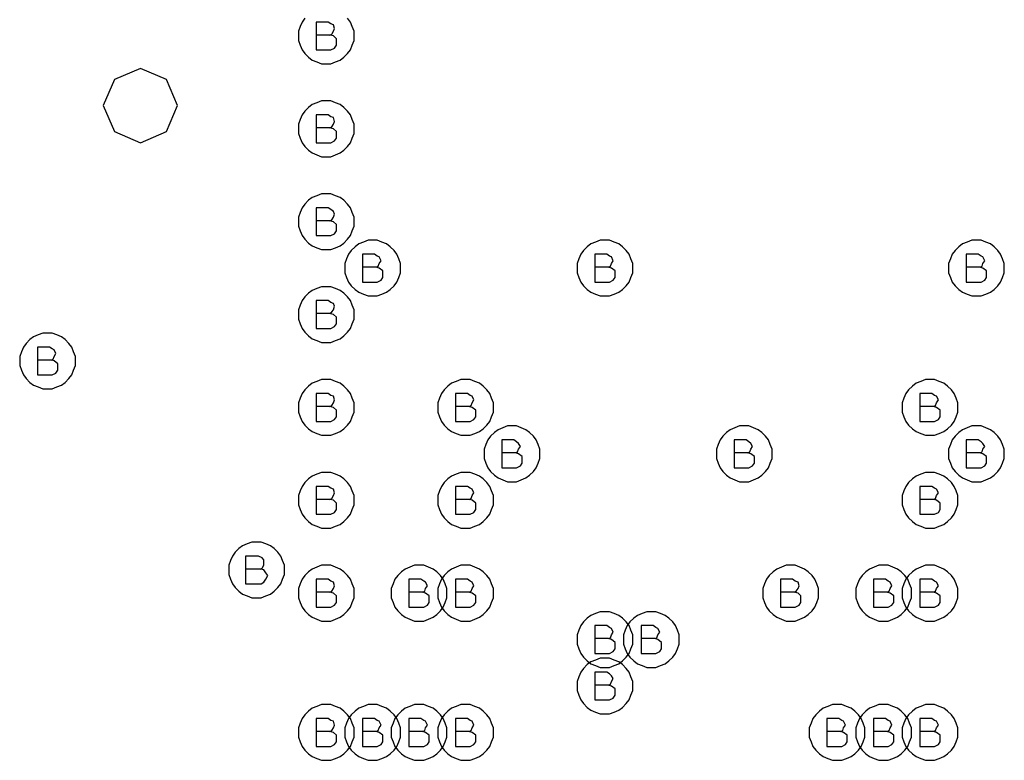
# Model space of a CAD drawing. Extents: x 28 to 61, y 25 to 46.
# Tile 11 of 49: x 34.3 to 35.3, y 32 to 32.8. Entities that reach past the tile are written whole.
import ezdxf

# ---------------------------------------------------------------- set-up
doc = ezdxf.new("R2010")
doc.units = 0
doc.layers.add('RVP8-TX_D_fab_art', color=2, linetype='CONTINUOUS')

msp = doc.modelspace()

# ---------------------------------------------------------------- linework, layer by layer
at = {"layer": 'RVP8-TX_D_fab_art'}
for points in [[(34.582, 32.829), (34.579, 32.825), (34.577, 32.82), (34.575, 32.815), (34.575, 32.81), (34.575, 32.805), (34.577, 32.8), (34.579, 32.795), (34.582, 32.791), (34.586, 32.787), (34.59, 32.784), (34.595, 32.782), (34.6, 32.78), (34.605, 32.78), (34.61, 32.78), (34.615, 32.782), (34.62, 32.784), (34.624, 32.787), (34.628, 32.791), (34.631, 32.795), (34.633, 32.8), (34.635, 32.805), (34.635, 32.81), (34.635, 32.81), (34.635, 32.815), (34.633, 32.82), (34.631, 32.825), (34.628, 32.829)], [(34.609, 32.811), (34.611, 32.812), (34.613, 32.815), (34.614, 32.818), (34.613, 32.822), (34.61, 32.823), (34.607, 32.825), (34.594, 32.825), (34.594, 32.795), (34.61, 32.795), (34.614, 32.797), (34.616, 32.8), (34.616, 32.804), (34.616, 32.807), (34.613, 32.81), (34.609, 32.811), (34.594, 32.811)], [(34.609, 32.711), (34.611, 32.712), (34.613, 32.715), (34.614, 32.718), (34.613, 32.722), (34.61, 32.723), (34.607, 32.725), (34.594, 32.725), (34.594, 32.695), (34.61, 32.695), (34.614, 32.697), (34.616, 32.7), (34.616, 32.704), (34.616, 32.707), (34.613, 32.71), (34.609, 32.711), (34.594, 32.711)], [(34.609, 32.611), (34.611, 32.612), (34.613, 32.615), (34.614, 32.618), (34.613, 32.621), (34.61, 32.623), (34.607, 32.625), (34.594, 32.625), (34.594, 32.595), (34.61, 32.595), (34.614, 32.597), (34.616, 32.6), (34.616, 32.604), (34.616, 32.607), (34.613, 32.61), (34.609, 32.611), (34.594, 32.611)], [(34.659, 32.561), (34.661, 32.562), (34.662, 32.565), (34.664, 32.568), (34.662, 32.572), (34.66, 32.573), (34.657, 32.575), (34.644, 32.575), (34.644, 32.545), (34.66, 32.545), (34.664, 32.547), (34.666, 32.55), (34.666, 32.554), (34.666, 32.557), (34.662, 32.56), (34.659, 32.561), (34.644, 32.561)], [(34.909, 32.561), (34.911, 32.562), (34.912, 32.565), (34.914, 32.568), (34.912, 32.572), (34.91, 32.573), (34.907, 32.575), (34.894, 32.575), (34.894, 32.545), (34.91, 32.545), (34.914, 32.547), (34.916, 32.55), (34.916, 32.554), (34.916, 32.557), (34.912, 32.56), (34.909, 32.561), (34.894, 32.561)], [(35.309, 32.561), (35.311, 32.562), (35.312, 32.565), (35.314, 32.568), (35.312, 32.572), (35.31, 32.573), (35.307, 32.575), (35.294, 32.575), (35.294, 32.545), (35.31, 32.545), (35.314, 32.547), (35.316, 32.55), (35.316, 32.554), (35.316, 32.557), (35.312, 32.56), (35.309, 32.561), (35.294, 32.561)], [(34.609, 32.511), (34.611, 32.513), (34.613, 32.515), (34.614, 32.519), (34.613, 32.522), (34.61, 32.523), (34.607, 32.525), (34.594, 32.525), (34.594, 32.495), (34.61, 32.495), (34.614, 32.497), (34.616, 32.5), (34.616, 32.504), (34.616, 32.507), (34.613, 32.51), (34.609, 32.511), (34.594, 32.511)], [(34.309, 32.461), (34.311, 32.462), (34.312, 32.465), (34.314, 32.468), (34.312, 32.472), (34.31, 32.473), (34.307, 32.475), (34.294, 32.475), (34.294, 32.445), (34.31, 32.445), (34.314, 32.447), (34.316, 32.45), (34.316, 32.454), (34.316, 32.457), (34.312, 32.46), (34.309, 32.461), (34.294, 32.461)], [(34.609, 32.411), (34.611, 32.412), (34.613, 32.415), (34.614, 32.418), (34.613, 32.422), (34.61, 32.423), (34.607, 32.425), (34.594, 32.425), (34.594, 32.395), (34.61, 32.395), (34.614, 32.397), (34.616, 32.4), (34.616, 32.404), (34.616, 32.407), (34.613, 32.41), (34.609, 32.411), (34.594, 32.411)], [(34.759, 32.411), (34.761, 32.412), (34.762, 32.415), (34.764, 32.418), (34.762, 32.422), (34.76, 32.423), (34.757, 32.425), (34.744, 32.425), (34.744, 32.395), (34.76, 32.395), (34.764, 32.397), (34.766, 32.4), (34.766, 32.404), (34.766, 32.407), (34.762, 32.41), (34.759, 32.411), (34.744, 32.411)], [(35.259, 32.411), (35.261, 32.412), (35.262, 32.415), (35.264, 32.418), (35.262, 32.422), (35.26, 32.423), (35.257, 32.425), (35.244, 32.425), (35.244, 32.395), (35.26, 32.395), (35.264, 32.397), (35.266, 32.4), (35.266, 32.404), (35.266, 32.407), (35.262, 32.41), (35.259, 32.411), (35.244, 32.411)], [(34.809, 32.361), (34.811, 32.362), (34.812, 32.365), (34.814, 32.368), (34.812, 32.371), (34.81, 32.373), (34.807, 32.375), (34.794, 32.375), (34.794, 32.345), (34.81, 32.345), (34.814, 32.347), (34.816, 32.35), (34.816, 32.354), (34.816, 32.357), (34.812, 32.36), (34.809, 32.361), (34.794, 32.361)], [(35.059, 32.361), (35.061, 32.362), (35.062, 32.365), (35.064, 32.368), (35.062, 32.371), (35.06, 32.373), (35.057, 32.375), (35.044, 32.375), (35.044, 32.345), (35.06, 32.345), (35.064, 32.347), (35.066, 32.35), (35.066, 32.354), (35.066, 32.357), (35.062, 32.36), (35.059, 32.361), (35.044, 32.361)], [(35.309, 32.361), (35.311, 32.362), (35.312, 32.365), (35.314, 32.368), (35.312, 32.371), (35.31, 32.373), (35.307, 32.375), (35.294, 32.375), (35.294, 32.345), (35.31, 32.345), (35.314, 32.347), (35.316, 32.35), (35.316, 32.354), (35.316, 32.357), (35.312, 32.36), (35.309, 32.361), (35.294, 32.361)], [(34.609, 32.311), (34.611, 32.312), (34.613, 32.315), (34.614, 32.318), (34.613, 32.322), (34.61, 32.323), (34.607, 32.325), (34.594, 32.325), (34.594, 32.295), (34.61, 32.295), (34.614, 32.297), (34.616, 32.3), (34.616, 32.304), (34.616, 32.307), (34.613, 32.31), (34.609, 32.311), (34.594, 32.311)], [(34.759, 32.311), (34.761, 32.312), (34.762, 32.315), (34.764, 32.318), (34.762, 32.322), (34.76, 32.323), (34.757, 32.325), (34.744, 32.325), (34.744, 32.295), (34.76, 32.295), (34.764, 32.297), (34.766, 32.3), (34.766, 32.304), (34.766, 32.307), (34.762, 32.31), (34.759, 32.311), (34.744, 32.311)], [(35.259, 32.311), (35.261, 32.312), (35.262, 32.315), (35.264, 32.318), (35.262, 32.322), (35.26, 32.323), (35.257, 32.325), (35.244, 32.325), (35.244, 32.295), (35.26, 32.295), (35.264, 32.297), (35.266, 32.3), (35.266, 32.304), (35.266, 32.307), (35.262, 32.31), (35.259, 32.311), (35.244, 32.311)], [(34.534, 32.236), (34.536, 32.237), (34.538, 32.24), (34.538, 32.243), (34.538, 32.246), (34.536, 32.248), (34.532, 32.25), (34.518, 32.25), (34.518, 32.22), (34.535, 32.22), (34.538, 32.222), (34.54, 32.225), (34.542, 32.229), (34.54, 32.232), (34.538, 32.235), (34.534, 32.236), (34.518, 32.236)], [(34.609, 32.211), (34.611, 32.212), (34.613, 32.215), (34.614, 32.218), (34.613, 32.222), (34.61, 32.223), (34.607, 32.225), (34.594, 32.225), (34.594, 32.195), (34.61, 32.195), (34.614, 32.197), (34.616, 32.2), (34.616, 32.204), (34.616, 32.207), (34.613, 32.21), (34.609, 32.211), (34.594, 32.211)], [(34.709, 32.211), (34.711, 32.212), (34.712, 32.215), (34.714, 32.218), (34.712, 32.222), (34.71, 32.223), (34.707, 32.225), (34.694, 32.225), (34.694, 32.195), (34.71, 32.195), (34.714, 32.197), (34.716, 32.2), (34.716, 32.204), (34.716, 32.207), (34.712, 32.21), (34.709, 32.211), (34.694, 32.211)], [(34.759, 32.211), (34.761, 32.212), (34.762, 32.215), (34.764, 32.218), (34.762, 32.222), (34.76, 32.223), (34.757, 32.225), (34.744, 32.225), (34.744, 32.195), (34.76, 32.195), (34.764, 32.197), (34.766, 32.2), (34.766, 32.204), (34.766, 32.207), (34.762, 32.21), (34.759, 32.211), (34.744, 32.211)], [(35.109, 32.211), (35.111, 32.212), (35.113, 32.215), (35.114, 32.218), (35.113, 32.222), (35.11, 32.223), (35.107, 32.225), (35.094, 32.225), (35.094, 32.195), (35.11, 32.195), (35.114, 32.197), (35.116, 32.2), (35.116, 32.204), (35.116, 32.207), (35.113, 32.21), (35.109, 32.211), (35.094, 32.211)], [(35.209, 32.211), (35.211, 32.212), (35.212, 32.215), (35.214, 32.218), (35.212, 32.222), (35.21, 32.223), (35.207, 32.225), (35.194, 32.225), (35.194, 32.195), (35.21, 32.195), (35.214, 32.197), (35.216, 32.2), (35.216, 32.204), (35.216, 32.207), (35.212, 32.21), (35.209, 32.211), (35.194, 32.211)], [(35.259, 32.211), (35.261, 32.212), (35.262, 32.215), (35.264, 32.218), (35.262, 32.222), (35.26, 32.223), (35.257, 32.225), (35.244, 32.225), (35.244, 32.195), (35.26, 32.195), (35.264, 32.197), (35.266, 32.2), (35.266, 32.204), (35.266, 32.207), (35.262, 32.21), (35.259, 32.211), (35.244, 32.211)], [(34.909, 32.161), (34.911, 32.162), (34.912, 32.165), (34.914, 32.168), (34.912, 32.172), (34.91, 32.173), (34.907, 32.175), (34.894, 32.175), (34.894, 32.145), (34.91, 32.145), (34.914, 32.147), (34.916, 32.15), (34.916, 32.154), (34.916, 32.157), (34.912, 32.16), (34.909, 32.161), (34.894, 32.161)], [(34.959, 32.161), (34.961, 32.162), (34.962, 32.165), (34.964, 32.168), (34.962, 32.172), (34.96, 32.173), (34.957, 32.175), (34.944, 32.175), (34.944, 32.145), (34.96, 32.145), (34.964, 32.147), (34.966, 32.15), (34.966, 32.154), (34.966, 32.157), (34.962, 32.16), (34.959, 32.161), (34.944, 32.161)], [(34.909, 32.111), (34.911, 32.112), (34.912, 32.115), (34.914, 32.118), (34.912, 32.121), (34.91, 32.123), (34.907, 32.125), (34.894, 32.125), (34.894, 32.095), (34.91, 32.095), (34.914, 32.097), (34.916, 32.1), (34.916, 32.104), (34.916, 32.107), (34.912, 32.11), (34.909, 32.111), (34.894, 32.111)], [(34.609, 32.061), (34.611, 32.062), (34.613, 32.065), (34.614, 32.068), (34.613, 32.072), (34.61, 32.073), (34.607, 32.075), (34.594, 32.075), (34.594, 32.045), (34.61, 32.045), (34.614, 32.047), (34.616, 32.05), (34.616, 32.054), (34.616, 32.057), (34.613, 32.06), (34.609, 32.061), (34.594, 32.061)], [(34.659, 32.061), (34.661, 32.062), (34.662, 32.065), (34.664, 32.068), (34.662, 32.072), (34.66, 32.073), (34.657, 32.075), (34.644, 32.075), (34.644, 32.045), (34.66, 32.045), (34.664, 32.047), (34.666, 32.05), (34.666, 32.054), (34.666, 32.057), (34.662, 32.06), (34.659, 32.061), (34.644, 32.061)], [(34.709, 32.061), (34.711, 32.062), (34.712, 32.065), (34.714, 32.068), (34.712, 32.072), (34.71, 32.073), (34.707, 32.075), (34.694, 32.075), (34.694, 32.045), (34.71, 32.045), (34.714, 32.047), (34.716, 32.05), (34.716, 32.054), (34.716, 32.057), (34.712, 32.06), (34.709, 32.061), (34.694, 32.061)], [(34.759, 32.061), (34.761, 32.062), (34.762, 32.065), (34.764, 32.068), (34.762, 32.072), (34.76, 32.073), (34.757, 32.075), (34.744, 32.075), (34.744, 32.045), (34.76, 32.045), (34.764, 32.047), (34.766, 32.05), (34.766, 32.054), (34.766, 32.057), (34.762, 32.06), (34.759, 32.061), (34.744, 32.061)], [(35.159, 32.061), (35.161, 32.062), (35.162, 32.065), (35.164, 32.068), (35.162, 32.072), (35.16, 32.073), (35.157, 32.075), (35.144, 32.075), (35.144, 32.045), (35.16, 32.045), (35.164, 32.047), (35.166, 32.05), (35.166, 32.054), (35.166, 32.057), (35.162, 32.06), (35.159, 32.061), (35.144, 32.061)], [(35.209, 32.061), (35.211, 32.062), (35.212, 32.065), (35.214, 32.068), (35.212, 32.072), (35.21, 32.073), (35.207, 32.075), (35.194, 32.075), (35.194, 32.045), (35.21, 32.045), (35.214, 32.047), (35.216, 32.05), (35.216, 32.054), (35.216, 32.057), (35.212, 32.06), (35.209, 32.061), (35.194, 32.061)], [(35.259, 32.061), (35.261, 32.062), (35.262, 32.065), (35.264, 32.068), (35.262, 32.072), (35.26, 32.073), (35.257, 32.075), (35.244, 32.075), (35.244, 32.045), (35.26, 32.045), (35.264, 32.047), (35.266, 32.05), (35.266, 32.054), (35.266, 32.057), (35.262, 32.06), (35.259, 32.061), (35.244, 32.061)]]:
    msp.add_lwpolyline(points, dxfattribs=at)
for points in [[(34.445, 32.735), (34.433, 32.763), (34.405, 32.775), (34.377, 32.763), (34.365, 32.735), (34.377, 32.707), (34.405, 32.695), (34.433, 32.707), (34.445, 32.735)], [(34.635, 32.71), (34.635, 32.715), (34.633, 32.72), (34.631, 32.725), (34.628, 32.729), (34.624, 32.733), (34.62, 32.736), (34.615, 32.738), (34.61, 32.74), (34.605, 32.74), (34.6, 32.74), (34.595, 32.738), (34.59, 32.736), (34.586, 32.733), (34.582, 32.729), (34.579, 32.725), (34.577, 32.72), (34.575, 32.715), (34.575, 32.71), (34.575, 32.705), (34.577, 32.7), (34.579, 32.695), (34.582, 32.691), (34.586, 32.687), (34.59, 32.684), (34.595, 32.682), (34.6, 32.68), (34.605, 32.68), (34.61, 32.68), (34.615, 32.682), (34.62, 32.684), (34.624, 32.687), (34.628, 32.691), (34.631, 32.695), (34.633, 32.7), (34.635, 32.705), (34.635, 32.71)], [(34.635, 32.61), (34.635, 32.615), (34.633, 32.62), (34.631, 32.625), (34.628, 32.629), (34.624, 32.633), (34.62, 32.636), (34.615, 32.638), (34.61, 32.64), (34.605, 32.64), (34.6, 32.64), (34.595, 32.638), (34.59, 32.636), (34.586, 32.633), (34.582, 32.629), (34.579, 32.625), (34.577, 32.62), (34.575, 32.615), (34.575, 32.61), (34.575, 32.605), (34.577, 32.6), (34.579, 32.595), (34.582, 32.591), (34.586, 32.587), (34.59, 32.584), (34.595, 32.582), (34.6, 32.58), (34.605, 32.58), (34.61, 32.58), (34.615, 32.582), (34.62, 32.584), (34.624, 32.587), (34.628, 32.591), (34.631, 32.595), (34.633, 32.6), (34.635, 32.605), (34.635, 32.61)], [(34.685, 32.56), (34.685, 32.565), (34.683, 32.57), (34.681, 32.575), (34.678, 32.579), (34.674, 32.583), (34.67, 32.586), (34.665, 32.588), (34.66, 32.59), (34.655, 32.59), (34.65, 32.59), (34.645, 32.588), (34.64, 32.586), (34.636, 32.583), (34.632, 32.579), (34.629, 32.575), (34.627, 32.57), (34.625, 32.565), (34.625, 32.56), (34.625, 32.555), (34.627, 32.55), (34.629, 32.545), (34.632, 32.541), (34.636, 32.537), (34.64, 32.534), (34.645, 32.532), (34.65, 32.53), (34.655, 32.53), (34.66, 32.53), (34.665, 32.532), (34.67, 32.534), (34.674, 32.537), (34.678, 32.541), (34.681, 32.545), (34.683, 32.55), (34.685, 32.555), (34.685, 32.56)], [(34.935, 32.56), (34.935, 32.565), (34.933, 32.57), (34.931, 32.575), (34.928, 32.579), (34.924, 32.583), (34.92, 32.586), (34.915, 32.588), (34.91, 32.59), (34.905, 32.59), (34.9, 32.59), (34.895, 32.588), (34.89, 32.586), (34.886, 32.583), (34.882, 32.579), (34.879, 32.575), (34.877, 32.57), (34.875, 32.565), (34.875, 32.56), (34.875, 32.555), (34.877, 32.55), (34.879, 32.545), (34.882, 32.541), (34.886, 32.537), (34.89, 32.534), (34.895, 32.532), (34.9, 32.53), (34.905, 32.53), (34.91, 32.53), (34.915, 32.532), (34.92, 32.534), (34.924, 32.537), (34.928, 32.541), (34.931, 32.545), (34.933, 32.55), (34.935, 32.555), (34.935, 32.56)], [(35.335, 32.56), (35.335, 32.565), (35.333, 32.57), (35.331, 32.575), (35.328, 32.579), (35.324, 32.583), (35.32, 32.586), (35.315, 32.588), (35.31, 32.59), (35.305, 32.59), (35.3, 32.59), (35.295, 32.588), (35.29, 32.586), (35.286, 32.583), (35.282, 32.579), (35.279, 32.575), (35.277, 32.57), (35.275, 32.565), (35.275, 32.56), (35.275, 32.555), (35.277, 32.55), (35.279, 32.545), (35.282, 32.541), (35.286, 32.537), (35.29, 32.534), (35.295, 32.532), (35.3, 32.53), (35.305, 32.53), (35.31, 32.53), (35.315, 32.532), (35.32, 32.534), (35.324, 32.537), (35.328, 32.541), (35.331, 32.545), (35.333, 32.55), (35.335, 32.555), (35.335, 32.56)], [(34.635, 32.51), (34.635, 32.515), (34.633, 32.52), (34.631, 32.525), (34.628, 32.529), (34.624, 32.533), (34.62, 32.536), (34.615, 32.538), (34.61, 32.54), (34.605, 32.54), (34.6, 32.54), (34.595, 32.538), (34.59, 32.536), (34.586, 32.533), (34.582, 32.529), (34.579, 32.525), (34.577, 32.52), (34.575, 32.515), (34.575, 32.51), (34.575, 32.505), (34.577, 32.5), (34.579, 32.495), (34.582, 32.491), (34.586, 32.487), (34.59, 32.484), (34.595, 32.482), (34.6, 32.48), (34.605, 32.48), (34.61, 32.48), (34.615, 32.482), (34.62, 32.484), (34.624, 32.487), (34.628, 32.491), (34.631, 32.495), (34.633, 32.5), (34.635, 32.505), (34.635, 32.51)], [(34.335, 32.46), (34.335, 32.465), (34.333, 32.47), (34.331, 32.475), (34.328, 32.479), (34.324, 32.483), (34.32, 32.486), (34.315, 32.488), (34.31, 32.49), (34.305, 32.49), (34.3, 32.49), (34.295, 32.488), (34.29, 32.486), (34.286, 32.483), (34.282, 32.479), (34.279, 32.475), (34.277, 32.47), (34.275, 32.465), (34.275, 32.46), (34.275, 32.455), (34.277, 32.45), (34.279, 32.445), (34.282, 32.441), (34.286, 32.437), (34.29, 32.434), (34.295, 32.432), (34.3, 32.43), (34.305, 32.43), (34.31, 32.43), (34.315, 32.432), (34.32, 32.434), (34.324, 32.437), (34.328, 32.441), (34.331, 32.445), (34.333, 32.45), (34.335, 32.455), (34.335, 32.46)], [(34.635, 32.41), (34.635, 32.415), (34.633, 32.42), (34.631, 32.425), (34.628, 32.429), (34.624, 32.433), (34.62, 32.436), (34.615, 32.438), (34.61, 32.44), (34.605, 32.44), (34.6, 32.44), (34.595, 32.438), (34.59, 32.436), (34.586, 32.433), (34.582, 32.429), (34.579, 32.425), (34.577, 32.42), (34.575, 32.415), (34.575, 32.41), (34.575, 32.405), (34.577, 32.4), (34.579, 32.395), (34.582, 32.391), (34.586, 32.387), (34.59, 32.384), (34.595, 32.382), (34.6, 32.38), (34.605, 32.38), (34.61, 32.38), (34.615, 32.382), (34.62, 32.384), (34.624, 32.387), (34.628, 32.391), (34.631, 32.395), (34.633, 32.4), (34.635, 32.405), (34.635, 32.41)], [(34.785, 32.41), (34.785, 32.415), (34.783, 32.42), (34.781, 32.425), (34.778, 32.429), (34.774, 32.433), (34.77, 32.436), (34.765, 32.438), (34.76, 32.44), (34.755, 32.44), (34.75, 32.44), (34.745, 32.438), (34.74, 32.436), (34.736, 32.433), (34.732, 32.429), (34.729, 32.425), (34.727, 32.42), (34.725, 32.415), (34.725, 32.41), (34.725, 32.405), (34.727, 32.4), (34.729, 32.395), (34.732, 32.391), (34.736, 32.387), (34.74, 32.384), (34.745, 32.382), (34.75, 32.38), (34.755, 32.38), (34.76, 32.38), (34.765, 32.382), (34.77, 32.384), (34.774, 32.387), (34.778, 32.391), (34.781, 32.395), (34.783, 32.4), (34.785, 32.405), (34.785, 32.41)], [(35.285, 32.41), (35.285, 32.415), (35.283, 32.42), (35.281, 32.425), (35.278, 32.429), (35.274, 32.433), (35.27, 32.436), (35.265, 32.438), (35.26, 32.44), (35.255, 32.44), (35.25, 32.44), (35.245, 32.438), (35.24, 32.436), (35.236, 32.433), (35.232, 32.429), (35.229, 32.425), (35.227, 32.42), (35.225, 32.415), (35.225, 32.41), (35.225, 32.405), (35.227, 32.4), (35.229, 32.395), (35.232, 32.391), (35.236, 32.387), (35.24, 32.384), (35.245, 32.382), (35.25, 32.38), (35.255, 32.38), (35.26, 32.38), (35.265, 32.382), (35.27, 32.384), (35.274, 32.387), (35.278, 32.391), (35.281, 32.395), (35.283, 32.4), (35.285, 32.405), (35.285, 32.41)], [(34.835, 32.36), (34.835, 32.365), (34.833, 32.37), (34.831, 32.375), (34.828, 32.379), (34.824, 32.383), (34.82, 32.386), (34.815, 32.388), (34.81, 32.39), (34.805, 32.39), (34.8, 32.39), (34.795, 32.388), (34.79, 32.386), (34.786, 32.383), (34.782, 32.379), (34.779, 32.375), (34.777, 32.37), (34.775, 32.365), (34.775, 32.36), (34.775, 32.355), (34.777, 32.35), (34.779, 32.345), (34.782, 32.341), (34.786, 32.337), (34.79, 32.334), (34.795, 32.332), (34.8, 32.33), (34.805, 32.33), (34.81, 32.33), (34.815, 32.332), (34.82, 32.334), (34.824, 32.337), (34.828, 32.341), (34.831, 32.345), (34.833, 32.35), (34.835, 32.355), (34.835, 32.36)], [(35.085, 32.36), (35.085, 32.365), (35.083, 32.37), (35.081, 32.375), (35.078, 32.379), (35.074, 32.383), (35.07, 32.386), (35.065, 32.388), (35.06, 32.39), (35.055, 32.39), (35.05, 32.39), (35.045, 32.388), (35.04, 32.386), (35.036, 32.383), (35.032, 32.379), (35.029, 32.375), (35.027, 32.37), (35.025, 32.365), (35.025, 32.36), (35.025, 32.355), (35.027, 32.35), (35.029, 32.345), (35.032, 32.341), (35.036, 32.337), (35.04, 32.334), (35.045, 32.332), (35.05, 32.33), (35.055, 32.33), (35.06, 32.33), (35.065, 32.332), (35.07, 32.334), (35.074, 32.337), (35.078, 32.341), (35.081, 32.345), (35.083, 32.35), (35.085, 32.355), (35.085, 32.36)], [(35.335, 32.36), (35.335, 32.365), (35.333, 32.37), (35.331, 32.375), (35.328, 32.379), (35.324, 32.383), (35.32, 32.386), (35.315, 32.388), (35.31, 32.39), (35.305, 32.39), (35.3, 32.39), (35.295, 32.388), (35.29, 32.386), (35.286, 32.383), (35.282, 32.379), (35.279, 32.375), (35.277, 32.37), (35.275, 32.365), (35.275, 32.36), (35.275, 32.355), (35.277, 32.35), (35.279, 32.345), (35.282, 32.341), (35.286, 32.337), (35.29, 32.334), (35.295, 32.332), (35.3, 32.33), (35.305, 32.33), (35.31, 32.33), (35.315, 32.332), (35.32, 32.334), (35.324, 32.337), (35.328, 32.341), (35.331, 32.345), (35.333, 32.35), (35.335, 32.355), (35.335, 32.36)], [(34.635, 32.31), (34.635, 32.315), (34.633, 32.32), (34.631, 32.325), (34.628, 32.329), (34.624, 32.333), (34.62, 32.336), (34.615, 32.338), (34.61, 32.34), (34.605, 32.34), (34.6, 32.34), (34.595, 32.338), (34.59, 32.336), (34.586, 32.333), (34.582, 32.329), (34.579, 32.325), (34.577, 32.32), (34.575, 32.315), (34.575, 32.31), (34.575, 32.305), (34.577, 32.3), (34.579, 32.295), (34.582, 32.291), (34.586, 32.287), (34.59, 32.284), (34.595, 32.282), (34.6, 32.28), (34.605, 32.28), (34.61, 32.28), (34.615, 32.282), (34.62, 32.284), (34.624, 32.287), (34.628, 32.291), (34.631, 32.295), (34.633, 32.3), (34.635, 32.305), (34.635, 32.31)], [(34.785, 32.31), (34.785, 32.315), (34.783, 32.32), (34.781, 32.325), (34.778, 32.329), (34.774, 32.333), (34.77, 32.336), (34.765, 32.338), (34.76, 32.34), (34.755, 32.34), (34.75, 32.34), (34.745, 32.338), (34.74, 32.336), (34.736, 32.333), (34.732, 32.329), (34.729, 32.325), (34.727, 32.32), (34.725, 32.315), (34.725, 32.31), (34.725, 32.305), (34.727, 32.3), (34.729, 32.295), (34.732, 32.291), (34.736, 32.287), (34.74, 32.284), (34.745, 32.282), (34.75, 32.28), (34.755, 32.28), (34.76, 32.28), (34.765, 32.282), (34.77, 32.284), (34.774, 32.287), (34.778, 32.291), (34.781, 32.295), (34.783, 32.3), (34.785, 32.305), (34.785, 32.31)], [(35.285, 32.31), (35.285, 32.315), (35.283, 32.32), (35.281, 32.325), (35.278, 32.329), (35.274, 32.333), (35.27, 32.336), (35.265, 32.338), (35.26, 32.34), (35.255, 32.34), (35.25, 32.34), (35.245, 32.338), (35.24, 32.336), (35.236, 32.333), (35.232, 32.329), (35.229, 32.325), (35.227, 32.32), (35.225, 32.315), (35.225, 32.31), (35.225, 32.305), (35.227, 32.3), (35.229, 32.295), (35.232, 32.291), (35.236, 32.287), (35.24, 32.284), (35.245, 32.282), (35.25, 32.28), (35.255, 32.28), (35.26, 32.28), (35.265, 32.282), (35.27, 32.284), (35.274, 32.287), (35.278, 32.291), (35.281, 32.295), (35.283, 32.3), (35.285, 32.305), (35.285, 32.31)], [(34.56, 32.235), (34.56, 32.24), (34.558, 32.245), (34.556, 32.25), (34.553, 32.254), (34.549, 32.258), (34.545, 32.261), (34.54, 32.263), (34.535, 32.265), (34.53, 32.265), (34.525, 32.265), (34.52, 32.263), (34.515, 32.261), (34.511, 32.258), (34.507, 32.254), (34.504, 32.25), (34.502, 32.245), (34.5, 32.24), (34.5, 32.235), (34.5, 32.23), (34.502, 32.225), (34.504, 32.22), (34.507, 32.216), (34.511, 32.212), (34.515, 32.209), (34.52, 32.207), (34.525, 32.205), (34.53, 32.205), (34.535, 32.205), (34.54, 32.207), (34.545, 32.209), (34.549, 32.212), (34.553, 32.216), (34.556, 32.22), (34.558, 32.225), (34.56, 32.23), (34.56, 32.235)], [(34.635, 32.21), (34.635, 32.215), (34.633, 32.22), (34.631, 32.225), (34.628, 32.229), (34.624, 32.233), (34.62, 32.236), (34.615, 32.238), (34.61, 32.24), (34.605, 32.24), (34.6, 32.24), (34.595, 32.238), (34.59, 32.236), (34.586, 32.233), (34.582, 32.229), (34.579, 32.225), (34.577, 32.22), (34.575, 32.215), (34.575, 32.21), (34.575, 32.205), (34.577, 32.2), (34.579, 32.195), (34.582, 32.191), (34.586, 32.187), (34.59, 32.184), (34.595, 32.182), (34.6, 32.18), (34.605, 32.18), (34.61, 32.18), (34.615, 32.182), (34.62, 32.184), (34.624, 32.187), (34.628, 32.191), (34.631, 32.195), (34.633, 32.2), (34.635, 32.205), (34.635, 32.21)], [(34.735, 32.21), (34.735, 32.215), (34.733, 32.22), (34.731, 32.225), (34.728, 32.229), (34.724, 32.233), (34.72, 32.236), (34.715, 32.238), (34.71, 32.24), (34.705, 32.24), (34.7, 32.24), (34.695, 32.238), (34.69, 32.236), (34.686, 32.233), (34.682, 32.229), (34.679, 32.225), (34.677, 32.22), (34.675, 32.215), (34.675, 32.21), (34.675, 32.205), (34.677, 32.2), (34.679, 32.195), (34.682, 32.191), (34.686, 32.187), (34.69, 32.184), (34.695, 32.182), (34.7, 32.18), (34.705, 32.18), (34.71, 32.18), (34.715, 32.182), (34.72, 32.184), (34.724, 32.187), (34.728, 32.191), (34.731, 32.195), (34.733, 32.2), (34.735, 32.205), (34.735, 32.21)], [(34.785, 32.21), (34.785, 32.215), (34.783, 32.22), (34.781, 32.225), (34.778, 32.229), (34.774, 32.233), (34.77, 32.236), (34.765, 32.238), (34.76, 32.24), (34.755, 32.24), (34.75, 32.24), (34.745, 32.238), (34.74, 32.236), (34.736, 32.233), (34.732, 32.229), (34.729, 32.225), (34.727, 32.22), (34.725, 32.215), (34.725, 32.21), (34.725, 32.205), (34.727, 32.2), (34.729, 32.195), (34.732, 32.191), (34.736, 32.187), (34.74, 32.184), (34.745, 32.182), (34.75, 32.18), (34.755, 32.18), (34.76, 32.18), (34.765, 32.182), (34.77, 32.184), (34.774, 32.187), (34.778, 32.191), (34.781, 32.195), (34.783, 32.2), (34.785, 32.205), (34.785, 32.21)], [(35.135, 32.21), (35.135, 32.215), (35.133, 32.22), (35.131, 32.225), (35.128, 32.229), (35.124, 32.233), (35.12, 32.236), (35.115, 32.238), (35.11, 32.24), (35.105, 32.24), (35.1, 32.24), (35.095, 32.238), (35.09, 32.236), (35.086, 32.233), (35.082, 32.229), (35.079, 32.225), (35.077, 32.22), (35.075, 32.215), (35.075, 32.21), (35.075, 32.205), (35.077, 32.2), (35.079, 32.195), (35.082, 32.191), (35.086, 32.187), (35.09, 32.184), (35.095, 32.182), (35.1, 32.18), (35.105, 32.18), (35.11, 32.18), (35.115, 32.182), (35.12, 32.184), (35.124, 32.187), (35.128, 32.191), (35.131, 32.195), (35.133, 32.2), (35.135, 32.205), (35.135, 32.21)], [(35.235, 32.21), (35.235, 32.215), (35.233, 32.22), (35.231, 32.225), (35.228, 32.229), (35.224, 32.233), (35.22, 32.236), (35.215, 32.238), (35.21, 32.24), (35.205, 32.24), (35.2, 32.24), (35.195, 32.238), (35.19, 32.236), (35.186, 32.233), (35.182, 32.229), (35.179, 32.225), (35.177, 32.22), (35.175, 32.215), (35.175, 32.21), (35.175, 32.205), (35.177, 32.2), (35.179, 32.195), (35.182, 32.191), (35.186, 32.187), (35.19, 32.184), (35.195, 32.182), (35.2, 32.18), (35.205, 32.18), (35.21, 32.18), (35.215, 32.182), (35.22, 32.184), (35.224, 32.187), (35.228, 32.191), (35.231, 32.195), (35.233, 32.2), (35.235, 32.205), (35.235, 32.21)], [(35.285, 32.21), (35.285, 32.215), (35.283, 32.22), (35.281, 32.225), (35.278, 32.229), (35.274, 32.233), (35.27, 32.236), (35.265, 32.238), (35.26, 32.24), (35.255, 32.24), (35.25, 32.24), (35.245, 32.238), (35.24, 32.236), (35.236, 32.233), (35.232, 32.229), (35.229, 32.225), (35.227, 32.22), (35.225, 32.215), (35.225, 32.21), (35.225, 32.205), (35.227, 32.2), (35.229, 32.195), (35.232, 32.191), (35.236, 32.187), (35.24, 32.184), (35.245, 32.182), (35.25, 32.18), (35.255, 32.18), (35.26, 32.18), (35.265, 32.182), (35.27, 32.184), (35.274, 32.187), (35.278, 32.191), (35.281, 32.195), (35.283, 32.2), (35.285, 32.205), (35.285, 32.21)], [(34.935, 32.16), (34.935, 32.165), (34.933, 32.17), (34.931, 32.175), (34.928, 32.179), (34.924, 32.183), (34.92, 32.186), (34.915, 32.188), (34.91, 32.19), (34.905, 32.19), (34.9, 32.19), (34.895, 32.188), (34.89, 32.186), (34.886, 32.183), (34.882, 32.179), (34.879, 32.175), (34.877, 32.17), (34.875, 32.165), (34.875, 32.16), (34.875, 32.155), (34.877, 32.15), (34.879, 32.145), (34.882, 32.141), (34.886, 32.137), (34.89, 32.134), (34.895, 32.132), (34.9, 32.13), (34.905, 32.13), (34.91, 32.13), (34.915, 32.132), (34.92, 32.134), (34.924, 32.137), (34.928, 32.141), (34.931, 32.145), (34.933, 32.15), (34.935, 32.155), (34.935, 32.16)], [(34.985, 32.16), (34.985, 32.165), (34.983, 32.17), (34.981, 32.175), (34.978, 32.179), (34.974, 32.183), (34.97, 32.186), (34.965, 32.188), (34.96, 32.19), (34.955, 32.19), (34.95, 32.19), (34.945, 32.188), (34.94, 32.186), (34.936, 32.183), (34.932, 32.179), (34.929, 32.175), (34.927, 32.17), (34.925, 32.165), (34.925, 32.16), (34.925, 32.155), (34.927, 32.15), (34.929, 32.145), (34.932, 32.141), (34.936, 32.137), (34.94, 32.134), (34.945, 32.132), (34.95, 32.13), (34.955, 32.13), (34.96, 32.13), (34.965, 32.132), (34.97, 32.134), (34.974, 32.137), (34.978, 32.141), (34.981, 32.145), (34.983, 32.15), (34.985, 32.155), (34.985, 32.16)], [(34.935, 32.11), (34.935, 32.115), (34.933, 32.12), (34.931, 32.125), (34.928, 32.129), (34.924, 32.133), (34.92, 32.136), (34.915, 32.138), (34.91, 32.14), (34.905, 32.14), (34.9, 32.14), (34.895, 32.138), (34.89, 32.136), (34.886, 32.133), (34.882, 32.129), (34.879, 32.125), (34.877, 32.12), (34.875, 32.115), (34.875, 32.11), (34.875, 32.105), (34.877, 32.1), (34.879, 32.095), (34.882, 32.091), (34.886, 32.087), (34.89, 32.084), (34.895, 32.082), (34.9, 32.08), (34.905, 32.08), (34.91, 32.08), (34.915, 32.082), (34.92, 32.084), (34.924, 32.087), (34.928, 32.091), (34.931, 32.095), (34.933, 32.1), (34.935, 32.105), (34.935, 32.11)], [(34.635, 32.06), (34.635, 32.065), (34.633, 32.07), (34.631, 32.075), (34.628, 32.079), (34.624, 32.083), (34.62, 32.086), (34.615, 32.088), (34.61, 32.09), (34.605, 32.09), (34.6, 32.09), (34.595, 32.088), (34.59, 32.086), (34.586, 32.083), (34.582, 32.079), (34.579, 32.075), (34.577, 32.07), (34.575, 32.065), (34.575, 32.06), (34.575, 32.055), (34.577, 32.05), (34.579, 32.045), (34.582, 32.041), (34.586, 32.037), (34.59, 32.034), (34.595, 32.032), (34.6, 32.03), (34.605, 32.03), (34.61, 32.03), (34.615, 32.032), (34.62, 32.034), (34.624, 32.037), (34.628, 32.041), (34.631, 32.045), (34.633, 32.05), (34.635, 32.055), (34.635, 32.06)], [(34.685, 32.06), (34.685, 32.065), (34.683, 32.07), (34.681, 32.075), (34.678, 32.079), (34.674, 32.083), (34.67, 32.086), (34.665, 32.088), (34.66, 32.09), (34.655, 32.09), (34.65, 32.09), (34.645, 32.088), (34.64, 32.086), (34.636, 32.083), (34.632, 32.079), (34.629, 32.075), (34.627, 32.07), (34.625, 32.065), (34.625, 32.06), (34.625, 32.055), (34.627, 32.05), (34.629, 32.045), (34.632, 32.041), (34.636, 32.037), (34.64, 32.034), (34.645, 32.032), (34.65, 32.03), (34.655, 32.03), (34.66, 32.03), (34.665, 32.032), (34.67, 32.034), (34.674, 32.037), (34.678, 32.041), (34.681, 32.045), (34.683, 32.05), (34.685, 32.055), (34.685, 32.06)], [(34.735, 32.06), (34.735, 32.065), (34.733, 32.07), (34.731, 32.075), (34.728, 32.079), (34.724, 32.083), (34.72, 32.086), (34.715, 32.088), (34.71, 32.09), (34.705, 32.09), (34.7, 32.09), (34.695, 32.088), (34.69, 32.086), (34.686, 32.083), (34.682, 32.079), (34.679, 32.075), (34.677, 32.07), (34.675, 32.065), (34.675, 32.06), (34.675, 32.055), (34.677, 32.05), (34.679, 32.045), (34.682, 32.041), (34.686, 32.037), (34.69, 32.034), (34.695, 32.032), (34.7, 32.03), (34.705, 32.03), (34.71, 32.03), (34.715, 32.032), (34.72, 32.034), (34.724, 32.037), (34.728, 32.041), (34.731, 32.045), (34.733, 32.05), (34.735, 32.055), (34.735, 32.06)], [(34.785, 32.06), (34.785, 32.065), (34.783, 32.07), (34.781, 32.075), (34.778, 32.079), (34.774, 32.083), (34.77, 32.086), (34.765, 32.088), (34.76, 32.09), (34.755, 32.09), (34.75, 32.09), (34.745, 32.088), (34.74, 32.086), (34.736, 32.083), (34.732, 32.079), (34.729, 32.075), (34.727, 32.07), (34.725, 32.065), (34.725, 32.06), (34.725, 32.055), (34.727, 32.05), (34.729, 32.045), (34.732, 32.041), (34.736, 32.037), (34.74, 32.034), (34.745, 32.032), (34.75, 32.03), (34.755, 32.03), (34.76, 32.03), (34.765, 32.032), (34.77, 32.034), (34.774, 32.037), (34.778, 32.041), (34.781, 32.045), (34.783, 32.05), (34.785, 32.055), (34.785, 32.06)], [(35.185, 32.06), (35.185, 32.065), (35.183, 32.07), (35.181, 32.075), (35.178, 32.079), (35.174, 32.083), (35.17, 32.086), (35.165, 32.088), (35.16, 32.09), (35.155, 32.09), (35.15, 32.09), (35.145, 32.088), (35.14, 32.086), (35.136, 32.083), (35.132, 32.079), (35.129, 32.075), (35.127, 32.07), (35.125, 32.065), (35.125, 32.06), (35.125, 32.055), (35.127, 32.05), (35.129, 32.045), (35.132, 32.041), (35.136, 32.037), (35.14, 32.034), (35.145, 32.032), (35.15, 32.03), (35.155, 32.03), (35.16, 32.03), (35.165, 32.032), (35.17, 32.034), (35.174, 32.037), (35.178, 32.041), (35.181, 32.045), (35.183, 32.05), (35.185, 32.055), (35.185, 32.06)], [(35.235, 32.06), (35.235, 32.065), (35.233, 32.07), (35.231, 32.075), (35.228, 32.079), (35.224, 32.083), (35.22, 32.086), (35.215, 32.088), (35.21, 32.09), (35.205, 32.09), (35.2, 32.09), (35.195, 32.088), (35.19, 32.086), (35.186, 32.083), (35.182, 32.079), (35.179, 32.075), (35.177, 32.07), (35.175, 32.065), (35.175, 32.06), (35.175, 32.055), (35.177, 32.05), (35.179, 32.045), (35.182, 32.041), (35.186, 32.037), (35.19, 32.034), (35.195, 32.032), (35.2, 32.03), (35.205, 32.03), (35.21, 32.03), (35.215, 32.032), (35.22, 32.034), (35.224, 32.037), (35.228, 32.041), (35.231, 32.045), (35.233, 32.05), (35.235, 32.055), (35.235, 32.06)], [(35.285, 32.06), (35.285, 32.065), (35.283, 32.07), (35.281, 32.075), (35.278, 32.079), (35.274, 32.083), (35.27, 32.086), (35.265, 32.088), (35.26, 32.09), (35.255, 32.09), (35.25, 32.09), (35.245, 32.088), (35.24, 32.086), (35.236, 32.083), (35.232, 32.079), (35.229, 32.075), (35.227, 32.07), (35.225, 32.065), (35.225, 32.06), (35.225, 32.055), (35.227, 32.05), (35.229, 32.045), (35.232, 32.041), (35.236, 32.037), (35.24, 32.034), (35.245, 32.032), (35.25, 32.03), (35.255, 32.03), (35.26, 32.03), (35.265, 32.032), (35.27, 32.034), (35.274, 32.037), (35.278, 32.041), (35.281, 32.045), (35.283, 32.05), (35.285, 32.055), (35.285, 32.06)]]:
    msp.add_lwpolyline(points, close=True, dxfattribs=at)

doc.saveas('drawing.dxf')
